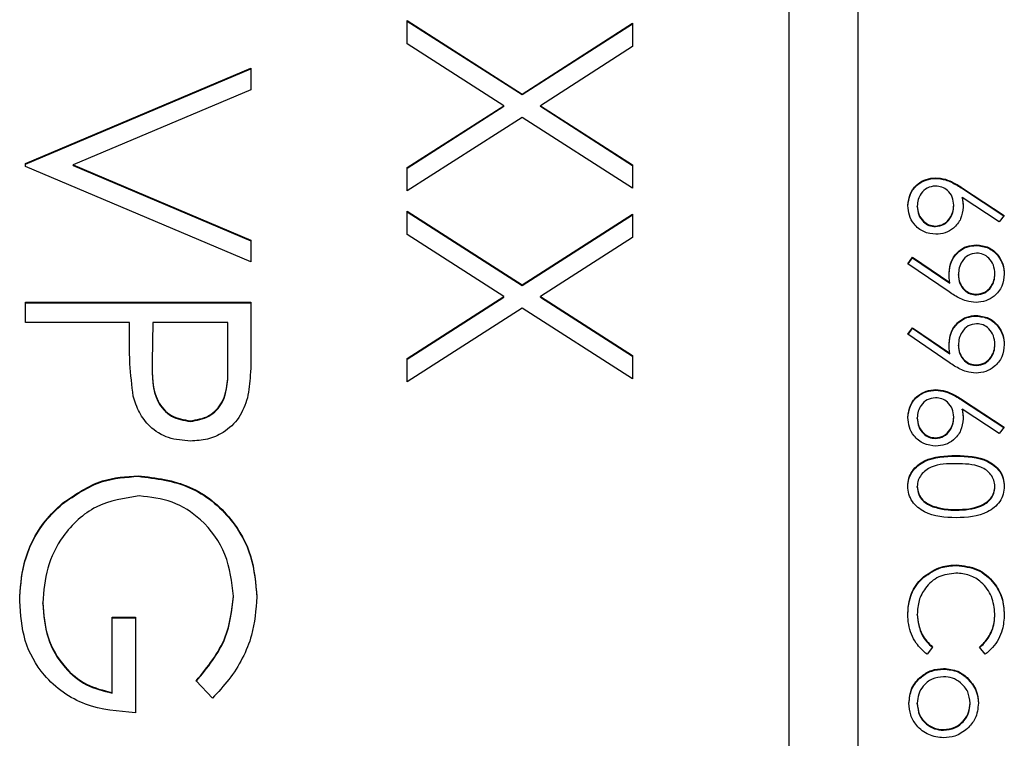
# Model space of a CAD drawing. Header units: millimetres. Extents: x 411 to 1892, y 42 to 1259.
# Tile 20 of 25: x 1761.33 to 1767.01, y 675.02 to 679.16. Entities that reach past the tile are written whole.
import ezdxf

# ---------------------------------------------------------------- set-up
doc = ezdxf.new("R2010")
doc.units = ezdxf.units.MM

msp = doc.modelspace()

# ---------------------------------------------------------------- linework, layer by layer
at = {"color": 7, "linetype": 'Continuous', "lineweight": 25}
for p, q in [((1765.7677, 683.862), (1765.7677, 643.8884)), ((1766.1677, 643.8884), (1766.1677, 683.862)), ((1763.5677, 679.1568), (1764.2307, 678.7326)), ((1763.5677, 679.0222), (1763.5677, 679.1568)), ((1763.5677, 679.1531), (1764.2307, 678.7289)), ((1764.2307, 678.7326), (1764.8677, 679.1401)), ((1764.2307, 678.7289), (1764.8677, 679.1365)), ((1764.8677, 679.1401), (1764.8677, 679.0055)), ((1764.1255, 678.6654), (1763.5677, 679.0222)), ((1764.8677, 679.0055), (1764.3359, 678.6654)), ((1761.3677, 678.3323), (1762.6677, 678.8819)), ((1761.3677, 678.3287), (1762.6677, 678.8783)), ((1762.6677, 678.8819), (1762.6677, 678.757)), ((1762.6677, 678.757), (1761.6432, 678.324)), ((1764.2307, 678.7289), (1764.2307, 678.7326)), ((1763.5677, 678.3086), (1764.1255, 678.6654)), ((1763.5677, 678.305), (1764.1255, 678.6618)), ((1764.1255, 678.6618), (1764.1255, 678.6654)), ((1764.3359, 678.6654), (1764.8677, 678.3253)), ((1764.3359, 678.6618), (1764.3359, 678.6654)), ((1764.3359, 678.6618), (1764.8677, 678.3216)), ((1764.2307, 678.598), (1763.5677, 678.1741)), ((1764.8677, 678.1907), (1764.2307, 678.598)), ((1761.3677, 678.3156), (1761.3677, 678.3323)), ((1762.6677, 677.766), (1761.3677, 678.3156)), ((1761.6432, 678.324), (1762.6677, 677.8909)), ((1761.6432, 678.3203), (1761.6432, 678.324)), ((1761.6432, 678.3203), (1762.6677, 677.8873)), ((1763.5677, 678.1741), (1763.5677, 678.3086)), ((1764.8677, 678.3253), (1764.8677, 678.1907)), ((1766.6152, 678.2464), (1766.6152, 678.25)), ((1766.7689, 678.1909), (1767.0104, 678.0331)), ((1766.7689, 678.1873), (1766.7689, 678.1909)), ((1766.7689, 678.1873), (1767.0085, 678.0307)), ((1766.9817, 677.9965), (1766.7679, 678.1363)), ((1766.7679, 678.1326), (1766.7679, 678.1363)), ((1766.5084, 678.0837), (1766.5084, 678.0873)), ((1766.7187, 678.0878), (1766.7187, 678.0914)), ((1763.5677, 678.0575), (1764.2307, 677.6333)), ((1763.5677, 677.9229), (1763.5677, 678.0575)), ((1763.5677, 678.0538), (1764.2307, 677.6296)), ((1764.2307, 677.6333), (1764.8677, 678.0408)), ((1764.2307, 677.6296), (1764.8677, 678.0372)), ((1764.8677, 678.0408), (1764.8677, 677.9063)), ((1767.0104, 678.0331), (1766.9817, 677.9965)), ((1766.6133, 677.9684), (1766.6133, 677.9721)), ((1764.1255, 677.5661), (1763.5677, 677.9229)), ((1764.8677, 677.9063), (1764.3359, 677.5661)), ((1762.6677, 677.8909), (1762.6677, 677.766)), ((1766.8483, 677.86), (1766.8483, 677.8636)), ((1766.4541, 677.7551), (1766.4805, 677.793)), ((1766.4558, 677.7539), (1766.4805, 677.7894)), ((1766.4805, 677.793), (1766.6956, 677.646)), ((1766.4805, 677.7894), (1766.4805, 677.793)), ((1766.4805, 677.7894), (1766.6956, 677.6424)), ((1766.6924, 677.5923), (1766.4541, 677.7551)), ((1766.7458, 677.6892), (1766.7458, 677.6928)), ((1766.9561, 677.6941), (1766.9561, 677.6977)), ((1764.2307, 677.6296), (1764.2307, 677.6333)), ((1766.6956, 677.6424), (1766.6956, 677.646)), ((1763.5677, 677.2093), (1764.1255, 677.5661)), ((1763.5677, 677.2057), (1764.1255, 677.5625)), ((1764.1255, 677.5625), (1764.1255, 677.5661)), ((1764.3359, 677.5661), (1764.8677, 677.226)), ((1764.3359, 677.5625), (1764.3359, 677.5661)), ((1764.3359, 677.5625), (1764.8677, 677.2224)), ((1766.851, 677.5752), (1766.851, 677.5788)), ((1761.3677, 677.4162), (1761.3677, 677.5328)), ((1761.3677, 677.5328), (1762.6677, 677.5328)), ((1761.3677, 677.5292), (1762.6677, 677.5292)), ((1762.6677, 677.5328), (1762.6677, 677.278)), ((1764.2307, 677.4987), (1763.5677, 677.0748)), ((1764.8677, 677.0914), (1764.2307, 677.4987)), ((1766.8483, 677.4532), (1766.8483, 677.4568)), ((1761.9677, 677.4162), (1761.3677, 677.4162)), ((1761.9677, 677.3233), (1761.9677, 677.4162)), ((1762.101, 677.4162), (1762.0981, 677.1888)), ((1762.5343, 677.4162), (1762.101, 677.4162)), ((1762.5343, 677.1786), (1762.5343, 677.4162)), ((1766.4541, 677.3483), (1766.4805, 677.3862)), ((1766.4558, 677.3472), (1766.4805, 677.3826)), ((1766.4805, 677.3862), (1766.6956, 677.2392)), ((1766.4805, 677.3826), (1766.4805, 677.3862)), ((1766.4805, 677.3826), (1766.6956, 677.2356)), ((1766.6924, 677.1855), (1766.4541, 677.3483)), ((1766.7458, 677.2824), (1766.7458, 677.286)), ((1766.9561, 677.2873), (1766.9561, 677.2909)), ((1764.8677, 677.226), (1764.8677, 677.0914)), ((1766.6956, 677.2356), (1766.6956, 677.2392)), ((1762.0981, 677.1844), (1762.0981, 677.1799)), ((1762.5343, 677.175), (1762.5343, 677.1786)), ((1763.5677, 677.0748), (1763.5677, 677.2093)), ((1766.851, 677.1684), (1766.851, 677.1721)), ((1766.6152, 677.026), (1766.6152, 677.0297)), ((1766.7689, 676.9706), (1767.0104, 676.8127)), ((1766.7689, 676.9669), (1766.7689, 676.9706)), ((1766.7689, 676.9669), (1767.0085, 676.8103)), ((1766.9817, 676.7762), (1766.7679, 676.9159)), ((1766.7679, 676.9123), (1766.7679, 676.9159)), ((1762.3185, 676.8463), (1762.3185, 676.8499)), ((1766.5084, 676.8633), (1766.5084, 676.867)), ((1766.7187, 676.8675), (1766.7187, 676.8711)), ((1767.0104, 676.8127), (1766.9817, 676.7762)), ((1766.6133, 676.7481), (1766.6133, 676.7517)), ((1766.732, 676.6464), (1766.732, 676.65)), ((1762.0182, 676.5299), (1762.0182, 676.5335)), ((1766.5084, 676.468), (1766.5084, 676.4716)), ((1766.9561, 676.468), (1766.9561, 676.4716)), ((1761.5802, 676.3706), (1761.5802, 676.3742)), ((1766.5992, 676.3545), (1766.5992, 676.3582)), ((1766.7323, 676.3345), (1766.7323, 676.3381)), ((1766.7353, 676.0159), (1766.7353, 676.0195)), ((1766.5466, 675.9488), (1766.5466, 675.9524)), ((1761.4677, 675.7975), (1761.4677, 675.8012)), ((1762.5677, 675.835), (1762.5677, 675.8386)), ((1766.9561, 675.7343), (1766.9561, 675.7379)), ((1761.8677, 675.7174), (1762.001, 675.7174)), ((1761.8677, 675.2843), (1761.8677, 675.7174)), ((1761.8677, 675.7137), (1762.001, 675.7137)), ((1762.001, 675.7174), (1762.001, 675.1677)), ((1766.5084, 675.731), (1766.5084, 675.7346)), ((1766.5966, 675.5458), (1766.5651, 675.5042)), ((1766.8997, 675.5042), (1766.8679, 675.5458)), ((1766.66, 675.4193), (1766.66, 675.4229)), ((1762.4458, 675.251), (1762.351, 675.3509)), ((1766.7971, 675.3663), (1766.7971, 675.3699)), ((1761.8677, 675.2807), (1761.8677, 675.2843)), ((1766.5084, 675.2193), (1766.5084, 675.2229)), ((1766.8137, 675.2193), (1766.8137, 675.2229)), ((1766.6596, 675.0667), (1766.6596, 675.0703))]:
    msp.add_line(p, q, dxfattribs=at)
for points, knots in [([(1766.4541, 678.0899), (1766.4569, 678.1135), (1766.4626, 678.1608), (1766.5056, 678.2142), (1766.5595, 678.2445), (1766.5967, 678.2482), (1766.6152, 678.25)], [0, 0, 0, 0, 0.27967, 0.559085, 0.779558, 1, 1, 1, 1]), ([(1766.4541, 678.0862), (1766.4569, 678.1099), (1766.4626, 678.1572), (1766.5056, 678.2106), (1766.5595, 678.2409), (1766.5967, 678.2446), (1766.6152, 678.2464)], [0, 0, 0, 0, 0.27967, 0.559085, 0.779558, 1, 1, 1, 1]), ([(1766.6152, 678.25), (1766.6341, 678.2482), (1766.6653, 678.2451), (1766.7057, 678.2283), (1766.738, 678.2108), (1766.7586, 678.1976), (1766.7689, 678.1909)], [0, 0, 0, 0, 0.339374, 0.559486, 0.779731, 1, 1, 1, 1]), ([(1766.6152, 678.2464), (1766.6341, 678.2445), (1766.6653, 678.2414), (1766.7057, 678.2247), (1766.738, 678.2072), (1766.7586, 678.1939), (1766.7689, 678.1873)], [0, 0, 0, 0, 0.339374, 0.559486, 0.779731, 1, 1, 1, 1]), ([(1766.6133, 678.2026), (1766.5971, 678.2003), (1766.5645, 678.1958), (1766.5309, 678.1627), (1766.5113, 678.1256), (1766.5093, 678.1001), (1766.5084, 678.0873)], [0, 0, 0, 0, 0.279059, 0.55882, 0.779303, 1, 1, 1, 1]), ([(1766.7187, 678.0914), (1766.7173, 678.1076), (1766.7146, 678.1397), (1766.6867, 678.1767), (1766.6512, 678.1991), (1766.6259, 678.2014), (1766.6133, 678.2026)], [0, 0, 0, 0, 0.280127, 0.559515, 0.779719, 1, 1, 1, 1]), ([(1766.7679, 678.1363), (1766.7695, 678.1261), (1766.7723, 678.1079), (1766.7728, 678.0896), (1766.773, 678.0815)], [0, 0, 0, 0, 0.55991, 1, 1, 1, 1]), ([(1766.7679, 678.1326), (1766.7695, 678.1225), (1766.7723, 678.1043), (1766.7728, 678.0859), (1766.773, 678.0779)], [0, 0, 0, 0, 0.5599103, 1, 1, 1, 1]), ([(1766.6162, 677.9246), (1766.592, 677.9273), (1766.5435, 677.9328), (1766.4899, 677.9779), (1766.4595, 678.033), (1766.4559, 678.0709), (1766.4541, 678.0899)], [0, 0, 0, 0, 0.279631, 0.55896, 0.779478, 1, 1, 1, 1]), ([(1766.5084, 678.0873), (1766.51, 678.0711), (1766.5133, 678.0386), (1766.5404, 678.0009), (1766.575, 677.9761), (1766.6005, 677.9734), (1766.6133, 677.9721)], [0, 0, 0, 0, 0.280018, 0.559853, 0.779987, 1, 1, 1, 1]), ([(1766.5084, 678.0837), (1766.51, 678.0674), (1766.5133, 678.035), (1766.5404, 677.9973), (1766.575, 677.9724), (1766.6005, 677.9698), (1766.6133, 677.9684)], [0, 0, 0, 0, 0.280018, 0.559853, 0.779987, 1, 1, 1, 1]), ([(1766.6133, 677.9721), (1766.6299, 677.9745), (1766.6631, 677.9794), (1766.6966, 678.0141), (1766.7159, 678.0523), (1766.7178, 678.0784), (1766.7187, 678.0914)], [0, 0, 0, 0, 0.2787544, 0.558605, 0.7791474, 1, 1, 1, 1]), ([(1766.6133, 677.9684), (1766.6299, 677.9709), (1766.6631, 677.9758), (1766.6966, 678.0105), (1766.7159, 678.0487), (1766.7178, 678.0748), (1766.7187, 678.0878)], [0, 0, 0, 0, 0.278754, 0.558605, 0.779147, 1, 1, 1, 1]), ([(1766.773, 678.0815), (1766.7703, 678.0583), (1766.765, 678.012), (1766.7226, 677.9604), (1766.6708, 677.9292), (1766.6344, 677.9261), (1766.6162, 677.9246)], [0, 0, 0, 0, 0.279638, 0.559326, 0.779527, 1, 1, 1, 1]), ([(1766.6916, 677.7016), (1766.6941, 677.7252), (1766.6992, 677.7723), (1766.7409, 677.8256), (1766.7928, 677.8587), (1766.8298, 677.862), (1766.8483, 677.8636)], [0, 0, 0, 0, 0.279814, 0.559489, 0.779635, 1, 1, 1, 1]), ([(1766.6916, 677.698), (1766.6941, 677.7215), (1766.6992, 677.7686), (1766.7409, 677.8219), (1766.7928, 677.8551), (1766.8298, 677.8583), (1766.8483, 677.86)], [0, 0, 0, 0, 0.279814, 0.559489, 0.779635, 1, 1, 1, 1]), ([(1766.8483, 677.8636), (1766.8728, 677.8607), (1766.9216, 677.8549), (1766.9747, 677.8082), (1767.0051, 677.7526), (1767.0086, 677.7144), (1767.0104, 677.6953)], [0, 0, 0, 0, 0.279538, 0.558851, 0.779452, 1, 1, 1, 1]), ([(1766.8483, 677.86), (1766.8728, 677.8571), (1766.9216, 677.8513), (1766.9747, 677.8046), (1767.0051, 677.749), (1767.0086, 677.7107), (1767.0104, 677.6916)], [0, 0, 0, 0, 0.279538, 0.558851, 0.779452, 1, 1, 1, 1]), ([(1766.851, 677.8161), (1766.8341, 677.8134), (1766.8004, 677.8081), (1766.7672, 677.7718), (1766.7485, 677.7326), (1766.7467, 677.7061), (1766.7458, 677.6928)], [0, 0, 0, 0, 0.278472, 0.558424, 0.779098, 1, 1, 1, 1]), ([(1766.9561, 677.6977), (1766.9545, 677.7142), (1766.9513, 677.7472), (1766.9247, 677.7859), (1766.8899, 677.8119), (1766.8639, 677.8147), (1766.851, 677.8161)], [0, 0, 0, 0, 0.280092, 0.560011, 0.780131, 1, 1, 1, 1]), ([(1766.6956, 677.646), (1766.6943, 677.6563), (1766.6921, 677.6748), (1766.6917, 677.6934), (1766.6916, 677.7016)], [0, 0, 0, 0, 0.559944, 1, 1, 1, 1]), ([(1766.7458, 677.6928), (1766.7471, 677.6765), (1766.7498, 677.6439), (1766.777, 677.6059), (1766.8126, 677.5825), (1766.8382, 677.5801), (1766.851, 677.5788)], [0, 0, 0, 0, 0.280319, 0.55953, 0.779753, 1, 1, 1, 1]), ([(1766.7458, 677.6892), (1766.7471, 677.6729), (1766.7498, 677.6403), (1766.777, 677.6022), (1766.8126, 677.5789), (1766.8382, 677.5764), (1766.851, 677.5752)], [0, 0, 0, 0, 0.2803193, 0.5595299, 0.7797528, 1, 1, 1, 1]), ([(1767.0104, 677.6953), (1767.0076, 677.6712), (1767.0019, 677.6232), (1766.9587, 677.5687), (1766.9044, 677.5371), (1766.8667, 677.5333), (1766.8478, 677.5314)], [0, 0, 0, 0, 0.27973, 0.559163, 0.779612, 1, 1, 1, 1]), ([(1766.851, 677.5788), (1766.8675, 677.5813), (1766.9006, 677.5862), (1766.934, 677.6206), (1766.9534, 677.6587), (1766.9552, 677.6847), (1766.9561, 677.6977)], [0, 0, 0, 0, 0.278722, 0.558569, 0.779171, 1, 1, 1, 1]), ([(1766.851, 677.5752), (1766.8675, 677.5777), (1766.9006, 677.5826), (1766.934, 677.617), (1766.9534, 677.6551), (1766.9552, 677.6811), (1766.9561, 677.6941)], [0, 0, 0, 0, 0.278722, 0.558569, 0.779171, 1, 1, 1, 1]), ([(1766.8478, 677.5314), (1766.8286, 677.5333), (1766.797, 677.5365), (1766.7562, 677.5538), (1766.7235, 677.5717), (1766.7028, 677.5854), (1766.6924, 677.5923)], [0, 0, 0, 0, 0.3392949, 0.5594254, 0.7796947, 1, 1, 1, 1]), ([(1766.6916, 677.2948), (1766.6941, 677.3184), (1766.6992, 677.3655), (1766.7409, 677.4188), (1766.7928, 677.4519), (1766.8298, 677.4552), (1766.8483, 677.4568)], [0, 0, 0, 0, 0.279814, 0.559489, 0.779635, 1, 1, 1, 1]), ([(1766.6916, 677.2912), (1766.6941, 677.3147), (1766.6992, 677.3618), (1766.7409, 677.4151), (1766.7928, 677.4483), (1766.8298, 677.4515), (1766.8483, 677.4532)], [0, 0, 0, 0, 0.279814, 0.559489, 0.779635, 1, 1, 1, 1]), ([(1766.8483, 677.4568), (1766.8728, 677.4539), (1766.9216, 677.4481), (1766.9747, 677.4014), (1767.0051, 677.3458), (1767.0086, 677.3076), (1767.0104, 677.2885)], [0, 0, 0, 0, 0.279538, 0.558851, 0.779452, 1, 1, 1, 1]), ([(1766.8483, 677.4532), (1766.8728, 677.4503), (1766.9216, 677.4445), (1766.9747, 677.3978), (1767.0051, 677.3422), (1767.0086, 677.304), (1767.0104, 677.2848)], [0, 0, 0, 0, 0.279538, 0.558851, 0.779452, 1, 1, 1, 1]), ([(1766.851, 677.4093), (1766.8341, 677.4067), (1766.8004, 677.4013), (1766.7672, 677.365), (1766.7485, 677.3258), (1766.7467, 677.2993), (1766.7458, 677.286)], [0, 0, 0, 0, 0.278472, 0.558424, 0.779098, 1, 1, 1, 1]), ([(1766.9561, 677.2909), (1766.9545, 677.3074), (1766.9513, 677.3404), (1766.9247, 677.3791), (1766.8899, 677.4051), (1766.8639, 677.4079), (1766.851, 677.4093)], [0, 0, 0, 0, 0.2800921, 0.5600105, 0.7801305, 1, 1, 1, 1]), ([(1761.989, 676.9926), (1761.9813, 677.054), (1761.9675, 677.1639), (1761.9676, 677.2746), (1761.9677, 677.3233)], [0, 0, 0, 0, 0.559694, 1, 1, 1, 1]), ([(1762.6677, 677.278), (1762.6678, 677.2225), (1762.6682, 677.1234), (1762.6543, 677.0253), (1762.6481, 676.9821)], [0, 0, 0, 0, 0.560314, 1, 1, 1, 1]), ([(1766.6956, 677.2392), (1766.6943, 677.2496), (1766.6921, 677.268), (1766.6917, 677.2866), (1766.6916, 677.2948)], [0, 0, 0, 0, 0.559944, 1, 1, 1, 1]), ([(1766.7458, 677.286), (1766.7471, 677.2697), (1766.7498, 677.2372), (1766.777, 677.1991), (1766.8126, 677.1757), (1766.8382, 677.1733), (1766.851, 677.1721)], [0, 0, 0, 0, 0.280319, 0.55953, 0.779753, 1, 1, 1, 1]), ([(1766.7458, 677.2824), (1766.7471, 677.2661), (1766.7498, 677.2335), (1766.777, 677.1955), (1766.8126, 677.1721), (1766.8382, 677.1696), (1766.851, 677.1684)], [0, 0, 0, 0, 0.280319, 0.55953, 0.779753, 1, 1, 1, 1]), ([(1767.0104, 677.2885), (1767.0076, 677.2644), (1767.0019, 677.2164), (1766.9587, 677.1619), (1766.9044, 677.1303), (1766.8667, 677.1265), (1766.8478, 677.1246)], [0, 0, 0, 0, 0.27973, 0.559163, 0.779612, 1, 1, 1, 1]), ([(1766.851, 677.1721), (1766.8675, 677.1745), (1766.9006, 677.1794), (1766.934, 677.2139), (1766.9534, 677.2519), (1766.9552, 677.2779), (1766.9561, 677.2909)], [0, 0, 0, 0, 0.2787219, 0.5585693, 0.7791712, 1, 1, 1, 1]), ([(1766.851, 677.1684), (1766.8675, 677.1709), (1766.9006, 677.1758), (1766.934, 677.2102), (1766.9534, 677.2483), (1766.9552, 677.2743), (1766.9561, 677.2873)], [0, 0, 0, 0, 0.278722, 0.558569, 0.779171, 1, 1, 1, 1]), ([(1762.0981, 677.1888), (1762.0979, 677.1096), (1762.0975, 677.0106), (1762.1626, 676.9147), (1762.2223, 676.8647), (1762.2801, 676.8558), (1762.3185, 676.8499)], [0, 0, 0, 0, 0.499721, 0.62535, 0.751083, 1, 1, 1, 1]), ([(1762.0981, 677.1851), (1762.0979, 677.106), (1762.0975, 677.0069), (1762.1626, 676.911), (1762.2223, 676.861), (1762.2801, 676.8522), (1762.3185, 676.8463)], [0, 0, 0, 0, 0.499721, 0.62535, 0.751083, 1, 1, 1, 1]), ([(1762.3185, 676.8499), (1762.3558, 676.8558), (1762.4119, 676.8647), (1762.4705, 676.9126), (1762.5363, 677.0043), (1762.5352, 677.1012), (1762.5343, 677.1786)], [0, 0, 0, 0, 0.248969, 0.374729, 0.500383, 1, 1, 1, 1]), ([(1762.3185, 676.8463), (1762.3558, 676.8522), (1762.4119, 676.8611), (1762.4705, 676.9089), (1762.5363, 677.0007), (1762.5352, 677.0976), (1762.5343, 677.175)], [0, 0, 0, 0, 0.248969, 0.374729, 0.500383, 1, 1, 1, 1]), ([(1766.8478, 677.1246), (1766.8286, 677.1265), (1766.797, 677.1297), (1766.7562, 677.147), (1766.7235, 677.1649), (1766.7028, 677.1786), (1766.6924, 677.1855)], [0, 0, 0, 0, 0.339295, 0.559425, 0.779695, 1, 1, 1, 1]), ([(1762.319, 676.7333), (1762.2761, 676.7364), (1762.1905, 676.7426), (1762.0862, 676.8077), (1762.0189, 676.8962), (1761.999, 676.9604), (1761.989, 676.9926)], [0, 0, 0, 0, 0.280099, 0.559324, 0.779458, 1, 1, 1, 1]), ([(1766.4541, 676.8695), (1766.4569, 676.8932), (1766.4626, 676.9405), (1766.5056, 676.9939), (1766.5595, 677.0242), (1766.5967, 677.0278), (1766.6152, 677.0297)], [0, 0, 0, 0, 0.27967, 0.559085, 0.779558, 1, 1, 1, 1]), ([(1766.4541, 676.8659), (1766.4569, 676.8895), (1766.4626, 676.9368), (1766.5056, 676.9902), (1766.5595, 677.0205), (1766.5967, 677.0242), (1766.6152, 677.026)], [0, 0, 0, 0, 0.27967, 0.559085, 0.779558, 1, 1, 1, 1]), ([(1766.6152, 677.0297), (1766.6341, 677.0278), (1766.6653, 677.0247), (1766.7057, 677.0079), (1766.738, 676.9905), (1766.7586, 676.9772), (1766.7689, 676.9706)], [0, 0, 0, 0, 0.339374, 0.559486, 0.779731, 1, 1, 1, 1]), ([(1766.6152, 677.026), (1766.6341, 677.0242), (1766.6653, 677.0211), (1766.7057, 677.0043), (1766.738, 676.9869), (1766.7586, 676.9736), (1766.7689, 676.9669)], [0, 0, 0, 0, 0.339374, 0.559486, 0.779731, 1, 1, 1, 1]), ([(1762.6481, 676.9821), (1762.6339, 676.9427), (1762.6054, 676.8637), (1762.5174, 676.7821), (1762.4176, 676.7391), (1762.3519, 676.7353), (1762.319, 676.7333)], [0, 0, 0, 0, 0.279705, 0.559381, 0.779509, 1, 1, 1, 1]), ([(1766.6133, 676.9822), (1766.5971, 676.98), (1766.5645, 676.9754), (1766.5309, 676.9424), (1766.5113, 676.9052), (1766.5093, 676.8797), (1766.5084, 676.867)], [0, 0, 0, 0, 0.279059, 0.5588204, 0.7793034, 1, 1, 1, 1]), ([(1766.7187, 676.8711), (1766.7173, 676.8872), (1766.7146, 676.9194), (1766.6867, 676.9563), (1766.6512, 676.9788), (1766.6259, 676.9811), (1766.6133, 676.9822)], [0, 0, 0, 0, 0.280127, 0.559515, 0.779719, 1, 1, 1, 1]), ([(1766.7679, 676.9159), (1766.7695, 676.9057), (1766.7723, 676.8876), (1766.7728, 676.8692), (1766.773, 676.8611)], [0, 0, 0, 0, 0.55991, 1, 1, 1, 1]), ([(1766.7679, 676.9123), (1766.7695, 676.9021), (1766.7723, 676.884), (1766.7728, 676.8656), (1766.773, 676.8575)], [0, 0, 0, 0, 0.55991, 1, 1, 1, 1]), ([(1766.6162, 676.7043), (1766.592, 676.707), (1766.5435, 676.7124), (1766.4899, 676.7576), (1766.4595, 676.8127), (1766.4559, 676.8506), (1766.4541, 676.8695)], [0, 0, 0, 0, 0.2796308, 0.5589603, 0.7794783, 1, 1, 1, 1]), ([(1766.5084, 676.867), (1766.51, 676.8507), (1766.5133, 676.8183), (1766.5404, 676.7806), (1766.575, 676.7557), (1766.6005, 676.753), (1766.6133, 676.7517)], [0, 0, 0, 0, 0.280018, 0.5598526, 0.7799871, 1, 1, 1, 1]), ([(1766.5084, 676.8633), (1766.51, 676.8471), (1766.5133, 676.8146), (1766.5404, 676.7769), (1766.575, 676.7521), (1766.6005, 676.7494), (1766.6133, 676.7481)], [0, 0, 0, 0, 0.280018, 0.559853, 0.779987, 1, 1, 1, 1]), ([(1766.6133, 676.7517), (1766.6299, 676.7542), (1766.6631, 676.759), (1766.6966, 676.7937), (1766.7159, 676.832), (1766.7178, 676.8581), (1766.7187, 676.8711)], [0, 0, 0, 0, 0.2787544, 0.558605, 0.7791474, 1, 1, 1, 1]), ([(1766.6133, 676.7481), (1766.6299, 676.7505), (1766.6631, 676.7554), (1766.6966, 676.7901), (1766.7159, 676.8284), (1766.7178, 676.8544), (1766.7187, 676.8675)], [0, 0, 0, 0, 0.278754, 0.558605, 0.779147, 1, 1, 1, 1]), ([(1766.773, 676.8611), (1766.7703, 676.838), (1766.765, 676.7916), (1766.7226, 676.7401), (1766.6708, 676.7088), (1766.6344, 676.7058), (1766.6162, 676.7043)], [0, 0, 0, 0, 0.279638, 0.559326, 0.779527, 1, 1, 1, 1]), ([(1766.4541, 676.4732), (1766.4554, 676.4886), (1766.4579, 676.5195), (1766.4856, 676.5757), (1766.5745, 676.6451), (1766.669, 676.6481), (1766.732, 676.65)], [0, 0, 0, 0, 0.125551, 0.25109, 0.50025, 1, 1, 1, 1]), ([(1766.4541, 676.4696), (1766.4554, 676.485), (1766.4579, 676.5159), (1766.4856, 676.572), (1766.5745, 676.6415), (1766.669, 676.6444), (1766.732, 676.6464)], [0, 0, 0, 0, 0.125551, 0.25109, 0.50025, 1, 1, 1, 1]), ([(1766.732, 676.65), (1766.7952, 676.648), (1766.8743, 676.6454), (1766.9538, 676.5961), (1766.9854, 676.5618), (1767.0066, 676.5196), (1767.0091, 676.4887), (1767.0104, 676.4732)], [0, 0, 0, 0, 0.498702, 0.624177, 0.749467, 0.874745, 1, 1, 1, 1]), ([(1766.732, 676.6464), (1766.7952, 676.6443), (1766.8743, 676.6418), (1766.9538, 676.5925), (1766.9854, 676.5582), (1767.0066, 676.516), (1767.0091, 676.485), (1767.0104, 676.4696)], [0, 0, 0, 0, 0.498702, 0.6241765, 0.7494675, 0.8747453, 1, 1, 1, 1]), ([(1766.7323, 676.6026), (1766.6828, 676.6022), (1766.6087, 676.6016), (1766.5365, 676.5508), (1766.5123, 676.5079), (1766.5097, 676.4837), (1766.5084, 676.4716)], [0, 0, 0, 0, 0.500291, 0.749086, 0.874606, 1, 1, 1, 1]), ([(1766.9561, 676.4716), (1766.9549, 676.4837), (1766.9525, 676.508), (1766.9339, 676.5402), (1766.9079, 676.5658), (1766.8434, 676.6008), (1766.7816, 676.6018), (1766.7323, 676.6026)], [0, 0, 0, 0, 0.125139, 0.250418, 0.375519, 0.500847, 1, 1, 1, 1]), ([(1761.5802, 676.3742), (1761.6545, 676.4255), (1761.7874, 676.5172), (1761.9476, 676.5285), (1762.0182, 676.5335)], [0, 0, 0, 0, 0.559317, 1, 1, 1, 1]), ([(1762.0182, 676.5335), (1762.1201, 676.5207), (1762.3238, 676.4951), (1762.5524, 676.3081), (1762.6816, 676.0752), (1762.6946, 675.9149), (1762.701, 675.8347)], [0, 0, 0, 0, 0.27959, 0.559072, 0.779411, 1, 1, 1, 1]), ([(1761.5802, 676.3706), (1761.6545, 676.4219), (1761.7874, 676.5135), (1761.9476, 676.5249), (1762.0182, 676.5299)], [0, 0, 0, 0, 0.559317, 1, 1, 1, 1]), ([(1762.0182, 676.5299), (1762.1201, 676.517), (1762.3238, 676.4914), (1762.5524, 676.3045), (1762.6816, 676.0715), (1762.6946, 675.9113), (1762.701, 675.8311)], [0, 0, 0, 0, 0.27959, 0.559072, 0.779411, 1, 1, 1, 1]), ([(1766.732, 676.2907), (1766.6685, 676.2936), (1766.5733, 676.2981), (1766.4856, 676.37), (1766.4579, 676.4266), (1766.4554, 676.4577), (1766.4541, 676.4732)], [0, 0, 0, 0, 0.499407, 0.748743, 0.874372, 1, 1, 1, 1]), ([(1766.5084, 676.4716), (1766.5102, 676.4572), (1766.5138, 676.4283), (1766.544, 676.3836), (1766.5783, 676.3678), (1766.5992, 676.3582)], [0, 0, 0, 0, 0.2802572, 0.5607811, 1, 1, 1, 1]), ([(1766.5084, 676.468), (1766.5102, 676.4535), (1766.5138, 676.4246), (1766.544, 676.38), (1766.5783, 676.3642), (1766.5992, 676.3545)], [0, 0, 0, 0, 0.280257, 0.560781, 1, 1, 1, 1]), ([(1767.0104, 676.4732), (1767.0092, 676.4576), (1767.0067, 676.4265), (1766.979, 676.3698), (1766.8908, 676.2983), (1766.7956, 676.2937), (1766.732, 676.2907)], [0, 0, 0, 0, 0.1256001, 0.2511969, 0.5005813, 1, 1, 1, 1]), ([(1766.7323, 676.3381), (1766.7814, 676.3401), (1766.855, 676.343), (1766.9277, 676.3925), (1766.9523, 676.4353), (1766.9549, 676.4595), (1766.9561, 676.4716)], [0, 0, 0, 0, 0.500072, 0.749021, 0.874598, 1, 1, 1, 1]), ([(1766.7323, 676.3345), (1766.7814, 676.3365), (1766.855, 676.3394), (1766.9277, 676.3889), (1766.9523, 676.4317), (1766.9549, 676.4559), (1766.9561, 676.468)], [0, 0, 0, 0, 0.500072, 0.749021, 0.874598, 1, 1, 1, 1]), ([(1761.3343, 675.8113), (1761.3386, 675.8835), (1761.3455, 676.0025), (1761.404, 676.1582), (1761.478, 676.2783), (1761.5461, 676.3422), (1761.5802, 676.3742)], [0, 0, 0, 0, 0.339789, 0.559872, 0.779908, 1, 1, 1, 1]), ([(1761.3343, 675.8077), (1761.3386, 675.8799), (1761.3455, 675.9988), (1761.404, 676.1546), (1761.478, 676.2747), (1761.5461, 676.3386), (1761.5802, 676.3706)], [0, 0, 0, 0, 0.339789, 0.559872, 0.779908, 1, 1, 1, 1]), ([(1762.0234, 676.4169), (1761.9375, 676.4036), (1761.7654, 676.377), (1761.5838, 676.2046), (1761.4838, 676.0043), (1761.473, 675.8689), (1761.4677, 675.8012)], [0, 0, 0, 0, 0.279061, 0.558584, 0.779236, 1, 1, 1, 1]), ([(1762.5677, 675.8386), (1762.5577, 675.9208), (1762.5376, 676.0851), (1762.3988, 676.277), (1762.2175, 676.395), (1762.0881, 676.4096), (1762.0234, 676.4169)], [0, 0, 0, 0, 0.279847, 0.559555, 0.779847, 1, 1, 1, 1]), ([(1766.5992, 676.3582), (1766.6236, 676.3514), (1766.6672, 676.3394), (1766.7124, 676.3385), (1766.7323, 676.3381)], [0, 0, 0, 0, 0.559599, 1, 1, 1, 1]), ([(1766.5992, 676.3545), (1766.6236, 676.3478), (1766.6672, 676.3358), (1766.7124, 676.3349), (1766.7323, 676.3345)], [0, 0, 0, 0, 0.559599, 1, 1, 1, 1]), ([(1766.7317, 675.972), (1766.6975, 675.968), (1766.629, 675.9599), (1766.5553, 675.8937), (1766.514, 675.8151), (1766.5103, 675.7615), (1766.5084, 675.7346)], [0, 0, 0, 0, 0.279434, 0.558921, 0.779283, 1, 1, 1, 1]), ([(1766.5466, 675.9524), (1766.5787, 675.9743), (1766.636, 676.0135), (1766.7049, 676.0177), (1766.7353, 676.0195)], [0, 0, 0, 0, 0.559029, 1, 1, 1, 1]), ([(1766.5466, 675.9488), (1766.5787, 675.9707), (1766.636, 676.0098), (1766.7049, 676.014), (1766.7353, 676.0159)], [0, 0, 0, 0, 0.559029, 1, 1, 1, 1]), ([(1766.9561, 675.7379), (1766.9523, 675.7717), (1766.9445, 675.8392), (1766.8871, 675.918), (1766.8116, 675.9648), (1766.7583, 675.9696), (1766.7317, 675.972)], [0, 0, 0, 0, 0.279856, 0.559519, 0.779686, 1, 1, 1, 1]), ([(1766.7353, 676.0195), (1766.7768, 676.0147), (1766.8598, 676.005), (1766.9506, 675.9268), (1767.0032, 675.8326), (1767.008, 675.7675), (1767.0104, 675.735)], [0, 0, 0, 0, 0.279512, 0.55908, 0.779374, 1, 1, 1, 1]), ([(1766.7353, 676.0159), (1766.7768, 676.011), (1766.8598, 676.0014), (1766.9506, 675.9232), (1767.0032, 675.829), (1767.008, 675.7639), (1767.0104, 675.7313)], [0, 0, 0, 0, 0.279512, 0.55908, 0.779374, 1, 1, 1, 1]), ([(1766.4541, 675.7343), (1766.4557, 675.7622), (1766.4582, 675.808), (1766.4799, 675.8683), (1766.5077, 675.915), (1766.5337, 675.94), (1766.5466, 675.9524)], [0, 0, 0, 0, 0.339838, 0.559927, 0.779959, 1, 1, 1, 1]), ([(1766.4541, 675.7307), (1766.4557, 675.7585), (1766.4582, 675.8044), (1766.4799, 675.8647), (1766.5077, 675.9114), (1766.5337, 675.9363), (1766.5466, 675.9488)], [0, 0, 0, 0, 0.339838, 0.559927, 0.779959, 1, 1, 1, 1]), ([(1762.001, 675.1677), (1761.9028, 675.1757), (1761.707, 675.1917), (1761.4752, 675.3561), (1761.3501, 675.5806), (1761.3396, 675.7343), (1761.3343, 675.8113)], [0, 0, 0, 0, 0.280351, 0.559367, 0.779371, 1, 1, 1, 1]), ([(1761.4677, 675.8012), (1761.4728, 675.7341), (1761.4831, 675.6002), (1761.5798, 675.4356), (1761.7134, 675.3216), (1761.8162, 675.2967), (1761.8677, 675.2843)], [0, 0, 0, 0, 0.280254, 0.559912, 0.779941, 1, 1, 1, 1]), ([(1761.4677, 675.7975), (1761.4728, 675.7305), (1761.4831, 675.5966), (1761.5798, 675.432), (1761.7134, 675.3179), (1761.8162, 675.2931), (1761.8677, 675.2807)], [0, 0, 0, 0, 0.280254, 0.559912, 0.779941, 1, 1, 1, 1]), ([(1762.351, 675.3509), (1762.4171, 675.4313), (1762.5352, 675.5747), (1762.5578, 675.758), (1762.5677, 675.8386)], [0, 0, 0, 0, 0.55984, 1, 1, 1, 1]), ([(1762.351, 675.3473), (1762.4171, 675.4276), (1762.5352, 675.5711), (1762.5578, 675.7543), (1762.5677, 675.835)], [0, 0, 0, 0, 0.5598397, 1, 1, 1, 1]), ([(1762.701, 675.8347), (1762.6955, 675.7604), (1762.6865, 675.6378), (1762.6211, 675.4791), (1762.5438, 675.3569), (1762.4785, 675.2863), (1762.4458, 675.251)], [0, 0, 0, 0, 0.339527, 0.559586, 0.779731, 1, 1, 1, 1]), ([(1766.8679, 675.5458), (1766.886, 675.563), (1766.9157, 675.5915), (1766.9407, 675.6432), (1766.954, 675.6897), (1766.9554, 675.7219), (1766.9561, 675.7379)], [0, 0, 0, 0, 0.339327, 0.559466, 0.779727, 1, 1, 1, 1]), ([(1766.5651, 675.5042), (1766.5425, 675.5244), (1766.5053, 675.5577), (1766.4735, 675.6196), (1766.4567, 675.6759), (1766.455, 675.7148), (1766.4541, 675.7343)], [0, 0, 0, 0, 0.339341, 0.559515, 0.77972, 1, 1, 1, 1]), ([(1766.5084, 675.7346), (1766.5134, 675.6938), (1766.5223, 675.6206), (1766.5738, 675.5687), (1766.5966, 675.5458)], [0, 0, 0, 0, 0.558772, 1, 1, 1, 1]), ([(1766.5084, 675.731), (1766.5134, 675.6901), (1766.5223, 675.6169), (1766.5738, 675.565), (1766.5966, 675.5421)], [0, 0, 0, 0, 0.558772, 1, 1, 1, 1]), ([(1766.8679, 675.5421), (1766.886, 675.5594), (1766.9157, 675.5879), (1766.9407, 675.6395), (1766.954, 675.6861), (1766.9554, 675.7182), (1766.9561, 675.7343)], [0, 0, 0, 0, 0.339327, 0.559466, 0.779727, 1, 1, 1, 1]), ([(1767.0104, 675.735), (1767.0084, 675.7047), (1767.005, 675.6549), (1766.9776, 675.5908), (1766.945, 675.5416), (1766.9148, 675.5167), (1766.8997, 675.5042)], [0, 0, 0, 0, 0.33969, 0.55984, 0.77993, 1, 1, 1, 1]), ([(1766.4609, 675.2227), (1766.4639, 675.2523), (1766.4699, 675.3115), (1766.5248, 675.3766), (1766.5904, 675.4165), (1766.6368, 675.4208), (1766.66, 675.4229)], [0, 0, 0, 0, 0.279776, 0.559179, 0.779592, 1, 1, 1, 1]), ([(1766.4609, 675.219), (1766.4639, 675.2487), (1766.4699, 675.3079), (1766.5248, 675.373), (1766.5904, 675.4129), (1766.6368, 675.4171), (1766.66, 675.4193)], [0, 0, 0, 0, 0.279776, 0.559179, 0.779592, 1, 1, 1, 1]), ([(1766.66, 675.4229), (1766.6885, 675.4201), (1766.7394, 675.4151), (1766.7795, 675.3837), (1766.7971, 675.3699)], [0, 0, 0, 0, 0.559285, 1, 1, 1, 1]), ([(1766.66, 675.4193), (1766.6885, 675.4165), (1766.7394, 675.4115), (1766.7795, 675.3801), (1766.7971, 675.3663)], [0, 0, 0, 0, 0.559285, 1, 1, 1, 1]), ([(1766.6596, 675.3754), (1766.6373, 675.3726), (1766.5926, 675.367), (1766.5419, 675.3266), (1766.5131, 675.2756), (1766.51, 675.2405), (1766.5084, 675.2229)], [0, 0, 0, 0, 0.2796181, 0.5591672, 0.7795123, 1, 1, 1, 1]), ([(1766.8137, 675.2229), (1766.8109, 675.2455), (1766.8054, 675.2907), (1766.7632, 675.3401), (1766.7129, 675.3708), (1766.6774, 675.3739), (1766.6596, 675.3754)], [0, 0, 0, 0, 0.279484, 0.559256, 0.779547, 1, 1, 1, 1]), ([(1766.7971, 675.3699), (1766.8179, 675.346), (1766.8549, 675.3033), (1766.8593, 675.2474), (1766.8612, 675.2227)], [0, 0, 0, 0, 0.55888, 1, 1, 1, 1]), ([(1766.7971, 675.3663), (1766.8179, 675.3424), (1766.8549, 675.2997), (1766.8593, 675.2437), (1766.8612, 675.219)], [0, 0, 0, 0, 0.55888, 1, 1, 1, 1]), ([(1766.66, 675.0229), (1766.6306, 675.0265), (1766.5717, 675.0338), (1766.5057, 675.0871), (1766.4662, 675.1532), (1766.4627, 675.1995), (1766.4609, 675.2227)], [0, 0, 0, 0, 0.279521, 0.559381, 0.779507, 1, 1, 1, 1]), ([(1766.5084, 675.2229), (1766.5109, 675.2005), (1766.516, 675.1557), (1766.5564, 675.105), (1766.6069, 675.0755), (1766.6421, 675.0721), (1766.6596, 675.0703)], [0, 0, 0, 0, 0.279745, 0.559113, 0.779606, 1, 1, 1, 1]), ([(1766.5084, 675.2193), (1766.5109, 675.1968), (1766.516, 675.1521), (1766.5564, 675.1014), (1766.6069, 675.0719), (1766.6421, 675.0684), (1766.6596, 675.0667)], [0, 0, 0, 0, 0.279745, 0.559113, 0.779606, 1, 1, 1, 1]), ([(1766.6596, 675.0703), (1766.6823, 675.0729), (1766.7275, 675.0781), (1766.7773, 675.1199), (1766.8088, 675.1696), (1766.812, 675.2051), (1766.8137, 675.2229)], [0, 0, 0, 0, 0.279586, 0.559398, 0.779653, 1, 1, 1, 1]), ([(1766.6596, 675.0667), (1766.6823, 675.0693), (1766.7275, 675.0745), (1766.7773, 675.1163), (1766.8088, 675.166), (1766.812, 675.2015), (1766.8137, 675.2193)], [0, 0, 0, 0, 0.279586, 0.559398, 0.779653, 1, 1, 1, 1]), ([(1766.8612, 675.2227), (1766.8579, 675.1913), (1766.852, 675.1352), (1766.8141, 675.094), (1766.7974, 675.0759)], [0, 0, 0, 0, 0.559182, 1, 1, 1, 1]), ([(1766.7974, 675.0759), (1766.7744, 675.0588), (1766.7332, 675.0282), (1766.6824, 675.0245), (1766.66, 675.0229)], [0, 0, 0, 0, 0.559216, 1, 1, 1, 1])]:
    msp.add_open_spline(points, degree=3, knots=knots, dxfattribs=at)

doc.saveas('drawing.dxf')
